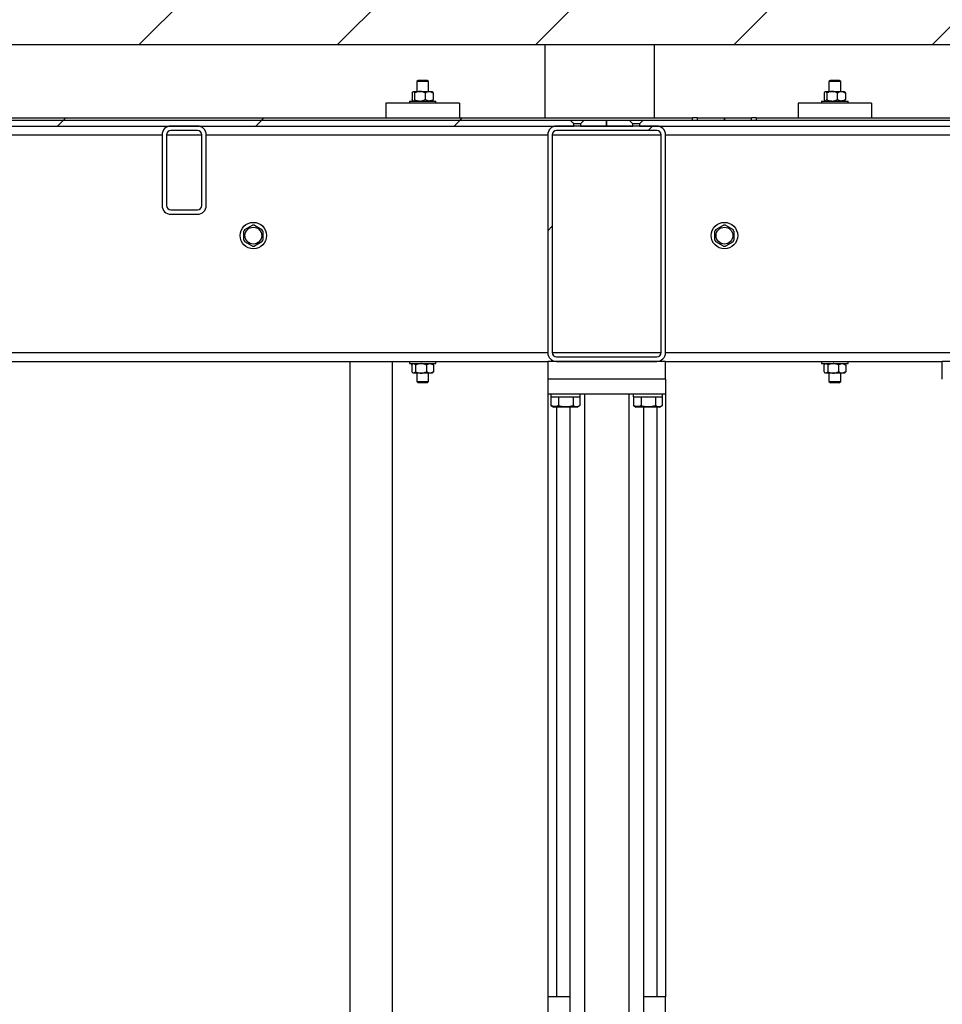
# Model space of a CAD drawing. Header units: millimetres. Extents: x 5 to 589, y 5 to 415.
# Tile 35 of 66: x 285 to 306, y 288 to 311. Entities that reach past the tile are written whole.
import ezdxf

# ---------------------------------------------------------------- set-up
doc = ezdxf.new("R2010")
doc.units = ezdxf.units.MM
doc.layers.add('TRAIT-FINS', color=9, linetype='Continuous')
doc.layers.add('TRAIT-FORT', color=4, linetype='Continuous', lineweight=25)
pattern_1 = [(45, (0, 0), (-13.4704, 13.4704), []), (45, (4.49, 2e-323), (-13.4704, 13.4704), []), (45, (8.98, 4e-323), (-13.4704, 13.4704), []), (45, (13.47, 6e-323), (-13.4704, 13.4704), [])]

msp = doc.modelspace()

# ---------------------------------------------------------------- hatches: boundary and pattern name
at = {"layer": 'TRAIT-FINS'}
h = msp.add_hatch(dxfattribs=at)
h.set_pattern_fill('ANSI31', color=9, style=0)
h.paths.add_polyline_path([(258.55839, 310.1996), (347.54676, 310.1996), (347.54676, 369.07444), (258.55839, 369.07444)], flags=0)
h = msp.add_hatch(dxfattribs=at)
h.set_pattern_fill('DIN 201 ACIER ET FONTE', color=9, style=0, pattern_type=2)
h.set_pattern_definition(pattern_1)
h.paths.add_polyline_path([(253.88365, 308.48257), (300.27796, 308.48257), (300.27796, 308.53257), (253.88365, 308.53257)], flags=0)
h = msp.add_hatch(dxfattribs=at)
h.set_pattern_fill('DIN 201 ACIER ET FONTE', color=9, style=0, pattern_type=2)
h.set_pattern_definition(pattern_1)
edge = h.paths.add_edge_path(flags=0)
edge.add_spline(control_points=[(255.82231, 308.48257), (255.79448, 308.45478), (255.76666, 308.42698), (255.73879, 308.39924)], knot_values=[0.00833767, 0.00833767, 0.00833767, 0.00833767, 0.01187707, 0.01187707, 0.01187707, 0.01187707], weights=[1, 1, 1, 1], degree=3, periodic=0)
edge.add_line((255.73879, 308.39924), (255.73879, 308.34924))
edge.add_line((255.73879, 308.34924), (297.58948, 308.34924))
edge.add_line((297.58948, 308.34924), (297.58948, 308.39924))
edge.add_spline(control_points=[(297.58948, 308.39924), (297.58141, 308.40727), (297.57335, 308.4153), (297.5653, 308.42334), (297.54551, 308.44307), (297.52574, 308.46282), (297.50597, 308.48257)], knot_values=[0.01799497, 0.01799497, 0.01799497, 0.01799497, 0.01902864, 0.01902864, 0.01902864, 0.02156678, 0.02156678, 0.02156678, 0.02156678], weights=[1, 1, 1, 1, 1, 1, 1], degree=3, periodic=0)
edge.add_line((297.50597, 308.48257), (255.82231, 308.48257))
h = msp.add_hatch(dxfattribs=at)
h.set_pattern_fill('ANSI32', color=9, angle=3e-322, style=0)
edge = h.paths.add_edge_path(flags=0)
edge.add_line((289.26414, 306.54924), (289.26414, 308.14924))
edge.add_arc((289.06414, 308.14924), 0.2, 0, 90)
edge.add_line((289.06414, 308.34924), (288.46414, 308.34924))
edge.add_arc((288.46414, 308.14924), 0.2, 90, 180)
edge.add_line((288.26414, 308.14924), (288.26414, 306.54924))
edge.add_arc((288.46414, 306.54924), 0.2, 180, 270)
edge.add_line((288.46414, 306.34924), (289.06414, 306.34924))
edge.add_arc((289.06414, 306.54924), 0.2, 270, 360)
edge = h.paths.add_edge_path(flags=0)
edge.add_arc((289.06414, 308.14924), 0.1, 0, 90, ccw=False)
edge.add_line((289.16414, 308.14924), (289.16414, 306.54924))
edge.add_arc((289.06414, 306.54924), 0.1, 270, 360, ccw=False)
edge.add_line((289.06414, 306.44924), (288.46414, 306.44924))
edge.add_arc((288.46414, 306.54924), 0.1, 180, 270, ccw=False)
edge.add_line((288.36414, 306.54924), (288.36414, 308.14924))
edge.add_arc((288.46414, 308.14924), 0.1, 90, 180, ccw=False)
edge.add_line((288.46414, 308.24924), (289.06414, 308.24924))
h = msp.add_hatch(dxfattribs=at)
h.set_pattern_fill('ANSI32', color=9, angle=3e-322, style=0)
edge = h.paths.add_edge_path(flags=0)
edge.add_arc((297.19747, 308.14924), 0.2, 90, 180)
edge.add_line((296.99747, 308.14924), (296.99747, 303.21591))
edge.add_arc((297.19747, 303.21591), 0.2, 180, 270)
edge.add_line((297.19747, 303.01591), (299.46414, 303.01591))
edge.add_arc((299.46414, 303.21591), 0.2, 270, 360)
edge.add_line((299.66414, 303.21591), (299.66414, 308.14924))
edge.add_arc((299.46414, 308.14924), 0.2, 0, 90)
edge.add_line((299.46414, 308.34924), (297.19747, 308.34924))
edge = h.paths.add_edge_path(flags=0)
edge.add_line((297.19747, 308.24924), (299.46414, 308.24924))
edge.add_arc((299.46414, 308.14924), 0.1, 0, 90, ccw=False)
edge.add_line((299.56414, 308.14924), (299.56414, 303.21591))
edge.add_arc((299.46414, 303.21591), 0.1, 270, 360, ccw=False)
edge.add_line((299.46414, 303.11591), (297.19747, 303.11591))
edge.add_arc((297.19747, 303.21591), 0.1, 180, 270, ccw=False)
edge.add_line((297.09747, 303.21591), (297.09747, 308.14924))
edge.add_arc((297.19747, 308.14924), 0.1, 90, 180, ccw=False)
h = msp.add_hatch(dxfattribs=at)
h.set_pattern_fill('DIN 201 ACIER ET FONTE', color=9, style=0, pattern_type=2)
h.set_pattern_definition(pattern_1)
edge = h.paths.add_edge_path(flags=0)
edge.add_line((297.73879, 308.34924), (298.3308, 308.34924))
edge.add_line((298.3308, 308.34924), (298.3308, 308.48257))
edge.add_line((298.3308, 308.48257), (297.82231, 308.48257))
edge.add_spline(control_points=[(297.82231, 308.48257), (297.79448, 308.45478), (297.76666, 308.42698), (297.73879, 308.39924)], knot_values=[0.00833767, 0.00833767, 0.00833767, 0.00833767, 0.01187707, 0.01187707, 0.01187707, 0.01187707], weights=[1, 1, 1, 1], degree=3, periodic=0)
edge.add_line((297.73879, 308.39924), (297.73879, 308.34924))
h = msp.add_hatch(dxfattribs=at)
h.set_pattern_fill('DIN 201 ACIER ET FONTE', color=9, style=0, pattern_type=2)
h.set_pattern_definition(pattern_1)
edge = h.paths.add_edge_path(flags=0)
edge.add_line((298.8393, 308.48257), (298.33084, 308.48257))
edge.add_line((298.33084, 308.48257), (298.33084, 308.34924))
edge.add_line((298.33084, 308.34924), (298.92281, 308.34924))
edge.add_line((298.92281, 308.34924), (298.92281, 308.39924))
edge.add_spline(control_points=[(298.92281, 308.39924), (298.91475, 308.40727), (298.90669, 308.4153), (298.89863, 308.42334), (298.87884, 308.44307), (298.85907, 308.46282), (298.8393, 308.48257)], knot_values=[0.01799497, 0.01799497, 0.01799497, 0.01799497, 0.01902864, 0.01902864, 0.01902864, 0.02156678, 0.02156678, 0.02156678, 0.02156678], weights=[1, 1, 1, 1, 1, 1, 1], degree=3, periodic=0)
h = msp.add_hatch(dxfattribs=at)
h.set_pattern_fill('DIN 201 ACIER ET FONTE', color=9, style=0, pattern_type=2)
h.set_pattern_definition(pattern_1)
edge = h.paths.add_edge_path(flags=0)
edge.add_spline(control_points=[(299.15564, 308.48257), (299.12782, 308.45478), (299.1, 308.42698), (299.07212, 308.39924)], knot_values=[0.00833767, 0.00833767, 0.00833767, 0.00833767, 0.01187707, 0.01187707, 0.01187707, 0.01187707], weights=[1, 1, 1, 1], degree=3, periodic=0)
edge.add_line((299.07212, 308.39924), (299.07212, 308.34924))
edge.add_line((299.07212, 308.34924), (330.92281, 308.34924))
edge.add_line((330.92281, 308.34924), (330.92281, 308.39924))
edge.add_spline(control_points=[(330.92281, 308.39924), (330.91475, 308.40727), (330.90669, 308.4153), (330.89863, 308.42334), (330.87884, 308.44307), (330.85907, 308.46282), (330.8393, 308.48257)], knot_values=[0.01799497, 0.01799497, 0.01799497, 0.01799497, 0.01902864, 0.01902864, 0.01902864, 0.02156678, 0.02156678, 0.02156678, 0.02156678], weights=[1, 1, 1, 1, 1, 1, 1], degree=3, periodic=0)
edge.add_line((330.8393, 308.48257), (299.15564, 308.48257))
h = msp.add_hatch(dxfattribs=at)
h.set_pattern_fill('DIN 201 ACIER ET FONTE', color=9, style=0, pattern_type=2)
h.set_pattern_definition(pattern_1)
h.paths.add_polyline_path([(300.38365, 308.48257), (300.99747, 308.48257), (300.99747, 308.53257), (300.38365, 308.53257)], flags=0)
h = msp.add_hatch(dxfattribs=at)
h.set_pattern_fill('DIN 201 ACIER ET FONTE', color=9, style=0, pattern_type=2)
h.set_pattern_definition(pattern_1)
h.paths.add_polyline_path([(301.61129, 308.53257), (300.9975, 308.53257), (300.9975, 308.48257), (301.61129, 308.48257)], flags=0)
h = msp.add_hatch(dxfattribs=at)
h.set_pattern_fill('DIN 201 ACIER ET FONTE', color=9, style=0, pattern_type=2)
h.set_pattern_definition(pattern_1)
h.paths.add_polyline_path([(301.71698, 308.48257), (337.17796, 308.48257), (337.17796, 308.53257), (301.71698, 308.53257)], flags=0)
h = msp.add_hatch(dxfattribs=at)
h.set_pattern_fill('ANSI32', color=9, angle=3e-322, style=0)
h.paths.add_polyline_path([(296.99747, 302.61591), (299.66414, 302.61591), (299.66414, 303.01591), (296.99747, 303.01591)], flags=0)

# ---------------------------------------------------------------- linework, layer by layer
at = {"layer": 'TRAIT-FORT', "color": 4, "linetype": 'Continuous', "lineweight": 25}
for p, q in [((258.55839, 310.1996), (347.54676, 310.1996)), ((296.94096, 308.53257), (296.94096, 310.1996)), ((299.41301, 308.53257), (299.41301, 310.1996)), ((294.06414, 309.37713), (294.0308, 309.35788)), ((294.0308, 309.35788), (294.0308, 309.13257)), ((294.29747, 309.35788), (294.0308, 309.35788)), ((294.26414, 309.37713), (294.06414, 309.37713)), ((294.29747, 309.35788), (294.26414, 309.37713)), ((294.29747, 309.13257), (294.29747, 309.35788)), ((303.39747, 309.37713), (303.36414, 309.35788)), ((303.36414, 309.35788), (303.36414, 309.13257)), ((303.6308, 309.35788), (303.36414, 309.35788)), ((303.59747, 309.37713), (303.39747, 309.37713)), ((303.6308, 309.35788), (303.59747, 309.37713)), ((303.6308, 309.13257), (303.6308, 309.35788)), ((293.9248, 309.09905), (293.9248, 308.94942)), ((293.94747, 309.13257), (293.94171, 309.12682)), ((293.94747, 309.13257), (293.95308, 309.13257)), ((293.95308, 309.13257), (294.10102, 309.13257)), ((293.98135, 309.09905), (293.98135, 308.94942)), ((294.10102, 309.13257), (294.31208, 309.13257)), ((294.22069, 309.09905), (294.22069, 308.94942)), ((294.31208, 309.13257), (294.3808, 309.13257)), ((294.38656, 309.12682), (294.3808, 309.13257)), ((294.40347, 309.09905), (294.40347, 308.94942)), ((303.25813, 309.09905), (303.25813, 308.94942)), ((303.2808, 309.13257), (303.27505, 309.12682)), ((303.2808, 309.13257), (303.28641, 309.13257)), ((303.28641, 309.13257), (303.43435, 309.13257)), ((303.31469, 309.09905), (303.31469, 308.94942)), ((303.43435, 309.13257), (303.64541, 309.13257)), ((303.55402, 309.09905), (303.55402, 308.94942)), ((303.64541, 309.13257), (303.71414, 309.13257)), ((303.71989, 309.12682), (303.71414, 309.13257)), ((303.7368, 309.09905), (303.7368, 308.94942)), ((294.99747, 308.86591), (293.3308, 308.86591)), ((293.3308, 308.86591), (293.3308, 308.53257)), ((293.86414, 308.91591), (293.86414, 308.86591)), ((293.86414, 308.91591), (294.21248, 308.91591)), ((293.94171, 308.92166), (293.94747, 308.91591)), ((294.21248, 308.91591), (294.46414, 308.91591)), ((294.3808, 308.91591), (294.38656, 308.92166)), ((294.46414, 308.86591), (294.46414, 308.91591)), ((294.99747, 308.86591), (294.99747, 308.53257)), ((302.66414, 308.86591), (302.66414, 308.53257)), ((304.3308, 308.86591), (302.66414, 308.86591)), ((303.19747, 308.91591), (303.19747, 308.86591)), ((303.19747, 308.91591), (303.54581, 308.91591)), ((303.27505, 308.92166), (303.2808, 308.91591)), ((303.54581, 308.91591), (303.79747, 308.91591)), ((303.71414, 308.91591), (303.71989, 308.92166)), ((303.79747, 308.86591), (303.79747, 308.91591)), ((304.3308, 308.86591), (304.3308, 308.53257)), ((253.88365, 308.53257), (300.27796, 308.53257)), ((253.88365, 308.48257), (300.27796, 308.48257)), ((255.73879, 308.34924), (297.58948, 308.34924)), ((255.82231, 308.48257), (297.50597, 308.48257)), ((289.06414, 308.34924), (288.46414, 308.34924)), ((299.46414, 308.34924), (297.19747, 308.34924)), ((297.58948, 308.34924), (297.58948, 308.39924)), ((297.73879, 308.39924), (297.58948, 308.39924)), ((297.82231, 308.48257), (297.73879, 308.39924)), ((297.73879, 308.39924), (297.73879, 308.34924)), ((297.73879, 308.34924), (298.3308, 308.34924)), ((297.82231, 308.48257), (298.3308, 308.48257)), ((298.3308, 308.34924), (298.3308, 308.48257)), ((298.33084, 308.48257), (298.33084, 308.34924)), ((298.33084, 308.48257), (298.8393, 308.48257)), ((298.33084, 308.34924), (298.92281, 308.34924)), ((298.92281, 308.34924), (298.92281, 308.39924)), ((299.07212, 308.39924), (298.92281, 308.39924)), ((299.15564, 308.48257), (299.07212, 308.39924)), ((299.07212, 308.39924), (299.07212, 308.34924)), ((299.07212, 308.34924), (330.92281, 308.34924)), ((299.15564, 308.48257), (330.8393, 308.48257)), ((300.27796, 308.48257), (300.27796, 308.53257)), ((300.38365, 308.53257), (300.27796, 308.53257)), ((300.38365, 308.53257), (300.38365, 308.48257)), ((300.38365, 308.53257), (300.99747, 308.53257)), ((300.38365, 308.48257), (300.99747, 308.48257)), ((300.99747, 308.53257), (300.9975, 308.53257)), ((300.99747, 308.48257), (300.99747, 308.53257)), ((300.9975, 308.53257), (301.61129, 308.53257)), ((300.9975, 308.53257), (300.9975, 308.48257)), ((300.9975, 308.48257), (301.61129, 308.48257)), ((301.61129, 308.48257), (301.61129, 308.53257)), ((301.71698, 308.53257), (301.61129, 308.53257)), ((301.71698, 308.53257), (301.71698, 308.48257)), ((301.71698, 308.53257), (337.17796, 308.53257)), ((301.71698, 308.48257), (337.17796, 308.48257)), ((280.9308, 308.14924), (288.26414, 308.14924)), ((288.26414, 308.14924), (288.26414, 306.54924)), ((288.36414, 308.14924), (288.36414, 306.54924)), ((288.36414, 308.14924), (289.16414, 308.14924)), ((289.06414, 308.24924), (288.46414, 308.24924)), ((289.16414, 306.54924), (289.16414, 308.14924)), ((289.26414, 306.54924), (289.26414, 308.14924)), ((289.26414, 308.14924), (296.99747, 308.14924)), ((296.99747, 308.14924), (296.99747, 303.21591)), ((297.09747, 308.14924), (297.09747, 303.21591)), ((297.09747, 308.14924), (299.56414, 308.14924)), ((299.46414, 308.24924), (297.19747, 308.24924)), ((299.56414, 303.21591), (299.56414, 308.14924)), ((299.66414, 303.21591), (299.66414, 308.14924)), ((299.66414, 308.14924), (306.99747, 308.14924)), ((288.46414, 306.44924), (289.06414, 306.44924)), ((288.46414, 306.34924), (289.06414, 306.34924)), ((290.13648, 306.0039), (290.30846, 306.10319)), ((290.35315, 306.10319), (290.52512, 306.0039)), ((300.80315, 306.0039), (300.97512, 306.10319)), ((301.01982, 306.10319), (301.19179, 306.0039)), ((290.30846, 305.62862), (290.13648, 305.72791)), ((290.52512, 305.72791), (290.35315, 305.62862)), ((300.97512, 305.62862), (300.80315, 305.72791)), ((301.19179, 305.72791), (301.01982, 305.62862)), ((256.99747, 303.21591), (296.99747, 303.21591)), ((297.09747, 303.21591), (299.56414, 303.21591)), ((299.66414, 303.21591), (329.66414, 303.21591)), ((280.7308, 303.01591), (296.99747, 303.01591)), ((292.51402, 303.01591), (292.51402, 275.53257)), ((292.51402, 303.01591), (292.51402, 275.53257)), ((292.51402, 303.01591), (292.51402, 275.53257)), ((293.48069, 276.06591), (293.48069, 303.01591)), ((293.48069, 276.06591), (293.48069, 303.01591)), ((293.48069, 276.06591), (293.48069, 303.01591)), ((293.86414, 303.01591), (293.86414, 302.96591)), ((293.86414, 302.96591), (294.00066, 302.96591)), ((293.94747, 302.96591), (293.93366, 302.9521)), ((294.00066, 302.96591), (294.46414, 302.96591)), ((294.39461, 302.9521), (294.3808, 302.96591)), ((294.46414, 302.96591), (294.46414, 303.01591)), ((296.99747, 303.01591), (296.99747, 302.61591)), ((299.66414, 303.01591), (296.99747, 303.01591)), ((297.19747, 303.11591), (299.46414, 303.11591)), ((297.19747, 303.01591), (299.46414, 303.01591)), ((299.66414, 303.01591), (305.9308, 303.01591)), ((299.66414, 302.61591), (299.66414, 303.01591)), ((303.19747, 303.01591), (303.19747, 302.96591)), ((303.19747, 302.96591), (303.334, 302.96591)), ((303.2808, 302.96591), (303.26699, 302.9521)), ((303.334, 302.96591), (303.79747, 302.96591)), ((303.72794, 302.9521), (303.71414, 302.96591)), ((303.79747, 302.96591), (303.79747, 303.01591)), ((305.9308, 302.61591), (305.9308, 303.01591)), ((315.26414, 303.01591), (305.9308, 303.01591)), ((293.9178, 302.93239), (293.9178, 302.78276)), ((293.93366, 302.76305), (293.94747, 302.74924)), ((293.96045, 302.74924), (293.94747, 302.74924)), ((294.12627, 302.74924), (293.96045, 302.74924)), ((294.0031, 302.93239), (294.0031, 302.78276)), ((294.0308, 302.74924), (294.0308, 302.56046)), ((294.32995, 302.74924), (294.12627, 302.74924)), ((294.24943, 302.93239), (294.24943, 302.78276)), ((294.29747, 302.56046), (294.29747, 302.74924)), ((294.3808, 302.74924), (294.32995, 302.74924)), ((294.3808, 302.74924), (294.39461, 302.76305)), ((294.41047, 302.93239), (294.41047, 302.78276)), ((303.25114, 302.93239), (303.25114, 302.78276)), ((303.26699, 302.76305), (303.2808, 302.74924)), ((303.29378, 302.74924), (303.2808, 302.74924)), ((303.4596, 302.74924), (303.29378, 302.74924)), ((303.33643, 302.93239), (303.33643, 302.78276)), ((303.36414, 302.74924), (303.36414, 302.56046)), ((303.66328, 302.74924), (303.4596, 302.74924)), ((303.58277, 302.93239), (303.58277, 302.78276)), ((303.6308, 302.56046), (303.6308, 302.74924)), ((303.71414, 302.74924), (303.66328, 302.74924)), ((303.71414, 302.74924), (303.72794, 302.76305)), ((303.7438, 302.93239), (303.7438, 302.78276)), ((294.0308, 302.56046), (294.06414, 302.52713)), ((294.0308, 302.56046), (294.13351, 302.56046)), ((294.14116, 302.52713), (294.06414, 302.52713)), ((294.13351, 302.56046), (294.29747, 302.56046)), ((294.26414, 302.52713), (294.14116, 302.52713)), ((294.26414, 302.52713), (294.29747, 302.56046)), ((296.99747, 302.61591), (296.99747, 302.28257)), ((299.66414, 302.61591), (296.99747, 302.61591)), ((299.66414, 302.61591), (299.66414, 302.28257)), ((303.36414, 302.56046), (303.39747, 302.52713)), ((303.36414, 302.56046), (303.46684, 302.56046)), ((303.4745, 302.52713), (303.39747, 302.52713)), ((303.46684, 302.56046), (303.6308, 302.56046)), ((303.59747, 302.52713), (303.4745, 302.52713)), ((303.59747, 302.52713), (303.6308, 302.56046)), ((296.99747, 302.28257), (296.99747, 288.61591)), ((296.99747, 302.28257), (299.66414, 302.28257)), ((297.06414, 302.28257), (297.06414, 302.21591)), ((297.06414, 302.21591), (297.71016, 302.21591)), ((297.07044, 302.21591), (297.07044, 302.01606)), ((297.24228, 302.21591), (297.24228, 302.01606)), ((297.5693, 302.21591), (297.5693, 302.01606)), ((297.71016, 302.21591), (297.7308, 302.21591)), ((297.72449, 302.21591), (297.72449, 302.01606)), ((297.7308, 302.21591), (297.7308, 302.28257)), ((297.8308, 302.28257), (297.8308, 280.51591)), ((298.8308, 302.28257), (298.8308, 280.51591)), ((298.9308, 302.28257), (298.9308, 302.21591)), ((298.9308, 302.21591), (299.57683, 302.21591)), ((298.93711, 302.21591), (298.93711, 302.01606)), ((299.10894, 302.21591), (299.10894, 302.01606)), ((299.43597, 302.21591), (299.43597, 302.01606)), ((299.57683, 302.21591), (299.59747, 302.21591)), ((299.59116, 302.21591), (299.59116, 302.01606)), ((299.59747, 302.21591), (299.59747, 302.28257)), ((299.66414, 302.28257), (299.66414, 288.61591)), ((297.07044, 302.01606), (297.07641, 302.01367)), ((297.07562, 302.01299), (297.1283, 301.98257)), ((297.63443, 301.98257), (297.1283, 301.98257)), ((297.19747, 301.98257), (297.19747, 288.61591)), ((297.49747, 301.98257), (297.49747, 281.06979)), ((297.66664, 301.98257), (297.63443, 301.98257)), ((297.66664, 301.98257), (297.71932, 302.01299)), ((298.93711, 302.01606), (298.94308, 302.01367)), ((298.94229, 302.01299), (298.99497, 301.98257)), ((299.50109, 301.98257), (298.99497, 301.98257)), ((299.16414, 301.98257), (299.16414, 281.06979)), ((299.46414, 301.98257), (299.46414, 288.61591)), ((299.5333, 301.98257), (299.50109, 301.98257)), ((299.5333, 301.98257), (299.58598, 302.01299)), ((297.49747, 288.61591), (296.99747, 288.61591)), ((296.99747, 288.61591), (296.99747, 279.28257)), ((299.66414, 288.61591), (299.16414, 288.61591)), ((299.66414, 279.28257), (299.66414, 288.61591))]:
    msp.add_line(p, q, dxfattribs=at)
for centre, radius in [((290.3308, 305.86591), 0.3), ((300.99747, 305.86591), 0.3), ((290.3308, 305.86591), 0.19067), ((300.99747, 305.86591), 0.19067)]:
    msp.add_circle(centre, radius, dxfattribs=at)
for centre, radius, start, end in [((288.46414, 308.14924), 0.2, 90, 180), ((289.06414, 308.14924), 0.2, 0, 90), ((297.19747, 308.14924), 0.2, 90, 180), ((299.46414, 308.14924), 0.2, 0, 90), ((288.46414, 308.14924), 0.1, 90, 180), ((289.06414, 308.14924), 0.1, 0, 90), ((297.19747, 308.14924), 0.1, 90, 180), ((299.46414, 308.14924), 0.1, 0, 90), ((288.46414, 306.54924), 0.2, 180, 270), ((288.46414, 306.54924), 0.1, 180, 270), ((289.06414, 306.54924), 0.2, 270, 0), ((289.06414, 306.54924), 0.1, 270, 0), ((290.3308, 305.86591), 0.23833, 84.619977, 95.380023), ((300.99747, 305.86591), 0.23833, 84.619977, 95.380023), ((290.3308, 305.86591), 0.23833, 144.619977, 155.380023), ((290.3308, 305.86591), 0.23833, 24.619977, 35.380023), ((300.99747, 305.86591), 0.23833, 144.619977, 155.380023), ((300.99747, 305.86591), 0.23833, 24.619977, 35.380023), ((290.3308, 305.86591), 0.23833, 204.619977, 215.380023), ((290.3308, 305.86591), 0.23833, 324.619977, 335.380023), ((300.99747, 305.86591), 0.23833, 204.619977, 215.380023), ((300.99747, 305.86591), 0.23833, 324.619977, 335.380023), ((290.3308, 305.86591), 0.23833, 264.619977, 275.380023), ((300.99747, 305.86591), 0.23833, 264.619977, 275.380023), ((297.19747, 303.21591), 0.2, 180, 270), ((297.19747, 303.21591), 0.1, 180, 270), ((299.46414, 303.21591), 0.2, 270, 0), ((299.46414, 303.21591), 0.1, 270, 0)]:
    msp.add_arc(centre, radius, start, end, dxfattribs=at)
for points, knots in [([(293.9248, 309.09905), (293.92694, 309.10355), (293.93538, 309.12129), (293.94518, 309.13226), (293.95262, 309.13255), (293.95308, 309.13257)], [0, 0, 0, 0, 0.241767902, 0.953284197, 1, 1, 1, 1]), ([(293.95308, 309.13257), (293.95928, 309.12959), (293.96914, 309.12484), (293.97805, 309.10603), (293.98135, 309.09905)], [0, 0, 0, 0, 0.62900715, 1, 1, 1, 1]), ([(294.10102, 309.13257), (294.07997, 309.13063), (294.03819, 309.12679), (294.0002, 309.10825), (293.98135, 309.09905)], [0, 0, 0, 0, 0.5039974, 1, 1, 1, 1]), ([(294.22069, 309.09905), (294.2043, 309.10688), (294.17097, 309.12281), (294.12965, 309.13188), (294.10603, 309.13245), (294.10102, 309.13257)], [0, 0, 0, 0, 0.43238347, 0.87955055, 1, 1, 1, 1]), ([(294.22069, 309.09905), (294.2332, 309.10688), (294.25866, 309.12281), (294.29021, 309.13188), (294.30825, 309.13245), (294.31208, 309.13257)], [0, 0, 0, 0, 0.43238347, 0.87955055, 1, 1, 1, 1]), ([(294.31208, 309.13257), (294.32816, 309.13063), (294.36006, 309.12679), (294.38908, 309.10825), (294.40347, 309.09905)], [0, 0, 0, 0, 0.5039974, 1, 1, 1, 1]), ([(294.38633, 309.1237), (294.38872, 309.12227), (294.39475, 309.11868), (294.40019, 309.10643), (294.40347, 309.09905)], [0, 0, 0, 0, 0.39759378, 1, 1, 1, 1]), ([(303.25813, 309.09905), (303.26027, 309.10355), (303.26871, 309.12129), (303.27851, 309.13226), (303.28595, 309.13255), (303.28641, 309.13257)], [0, 0, 0, 0, 0.241767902, 0.953284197, 1, 1, 1, 1]), ([(303.28641, 309.13257), (303.29261, 309.12959), (303.30247, 309.12484), (303.31138, 309.10603), (303.31469, 309.09905)], [0, 0, 0, 0, 0.62900715, 1, 1, 1, 1]), ([(303.43435, 309.13257), (303.4133, 309.13063), (303.37153, 309.12679), (303.33353, 309.10825), (303.31469, 309.09905)], [0, 0, 0, 0, 0.5039974, 1, 1, 1, 1]), ([(303.55402, 309.09905), (303.53764, 309.10688), (303.50431, 309.12281), (303.46298, 309.13188), (303.43937, 309.13245), (303.43435, 309.13257)], [0, 0, 0, 0, 0.43238347, 0.87955055, 1, 1, 1, 1]), ([(303.55402, 309.09905), (303.56653, 309.10688), (303.59199, 309.12281), (303.62355, 309.13188), (303.64159, 309.13245), (303.64541, 309.13257)], [0, 0, 0, 0, 0.43238347, 0.87955055, 1, 1, 1, 1]), ([(303.64541, 309.13257), (303.66149, 309.13063), (303.6934, 309.12679), (303.72241, 309.10825), (303.7368, 309.09905)], [0, 0, 0, 0, 0.5039974, 1, 1, 1, 1]), ([(303.71966, 309.1237), (303.72206, 309.12227), (303.72809, 309.11868), (303.73353, 309.10643), (303.7368, 309.09905)], [0, 0, 0, 0, 0.39759378, 1, 1, 1, 1]), ([(293.942, 308.92569), (293.93835, 308.92831), (293.93235, 308.93262), (293.92693, 308.94468), (293.9248, 308.94942)], [0, 0, 0, 0, 0.60699304, 1, 1, 1, 1]), ([(293.98135, 308.94942), (293.97805, 308.94245), (293.96914, 308.92364), (293.95928, 308.91889), (293.95308, 308.91591)], [0, 0, 0, 0, 0.37099285, 1, 1, 1, 1]), ([(293.98135, 308.94942), (293.99774, 308.9416), (294.03107, 308.92567), (294.07239, 308.9166), (294.09601, 308.91603), (294.10102, 308.91591)], [0, 0, 0, 0, 0.43238347, 0.87955055, 1, 1, 1, 1]), ([(294.10102, 308.91591), (294.12207, 308.91784), (294.16385, 308.92169), (294.20184, 308.94023), (294.22069, 308.94942)], [0, 0, 0, 0, 0.5039974, 1, 1, 1, 1]), ([(294.31208, 308.91591), (294.296, 308.91784), (294.2641, 308.92169), (294.23508, 308.94023), (294.22069, 308.94942)], [0, 0, 0, 0, 0.5039974, 1, 1, 1, 1]), ([(294.40347, 308.94942), (294.39096, 308.9416), (294.3655, 308.92567), (294.33394, 308.9166), (294.31591, 308.91603), (294.31208, 308.91591)], [0, 0, 0, 0, 0.43238347, 0.87955055, 1, 1, 1, 1]), ([(294.40347, 308.94942), (294.40019, 308.94205), (294.39475, 308.9298), (294.38872, 308.9262), (294.38633, 308.92478)], [0, 0, 0, 0, 0.60240622, 1, 1, 1, 1]), ([(303.27533, 308.92569), (303.27168, 308.92831), (303.26568, 308.93262), (303.26026, 308.94468), (303.25813, 308.94942)], [0, 0, 0, 0, 0.60699304, 1, 1, 1, 1]), ([(303.31469, 308.94942), (303.31138, 308.94245), (303.30247, 308.92364), (303.29261, 308.91889), (303.28641, 308.91591)], [0, 0, 0, 0, 0.37099285, 1, 1, 1, 1]), ([(303.31469, 308.94942), (303.33107, 308.9416), (303.3644, 308.92567), (303.40572, 308.9166), (303.42934, 308.91603), (303.43435, 308.91591)], [0, 0, 0, 0, 0.43238347, 0.87955055, 1, 1, 1, 1]), ([(303.43435, 308.91591), (303.45541, 308.91784), (303.49718, 308.92169), (303.53518, 308.94023), (303.55402, 308.94942)], [0, 0, 0, 0, 0.5039974, 1, 1, 1, 1]), ([(303.64541, 308.91591), (303.62933, 308.91784), (303.59743, 308.92169), (303.56841, 308.94023), (303.55402, 308.94942)], [0, 0, 0, 0, 0.5039974, 1, 1, 1, 1]), ([(303.7368, 308.94942), (303.72429, 308.9416), (303.69884, 308.92567), (303.66728, 308.9166), (303.64924, 308.91603), (303.64541, 308.91591)], [0, 0, 0, 0, 0.43238347, 0.87955055, 1, 1, 1, 1]), ([(303.7368, 308.94942), (303.73353, 308.94205), (303.72809, 308.9298), (303.72206, 308.9262), (303.71966, 308.92478)], [0, 0, 0, 0, 0.60240622, 1, 1, 1, 1]), ([(297.58948, 308.39924), (297.58142, 308.40727), (297.55356, 308.43503), (297.52574, 308.46282), (297.50597, 308.48257)], [0, 0, 0, 0, 0.289395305, 1, 1, 1, 1]), ([(298.92281, 308.39924), (298.91475, 308.40727), (298.88689, 308.43503), (298.85907, 308.46282), (298.8393, 308.48257)], [0, 0, 0, 0, 0.289395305, 1, 1, 1, 1]), ([(290.11414, 305.76662), (290.11414, 305.83097), (290.11414, 305.89736), (290.11414, 305.96317), (290.11414, 305.9652)], [0, 0, 0, 0, 0.96921124, 1, 1, 1, 1]), ([(290.54747, 305.9652), (290.54747, 305.96317), (290.54747, 305.89736), (290.54747, 305.83097), (290.54747, 305.76662)], [0, 0, 0, 0, 0.03078876, 1, 1, 1, 1]), ([(300.7808, 305.76662), (300.7808, 305.83097), (300.7808, 305.89736), (300.7808, 305.96317), (300.7808, 305.9652)], [0, 0, 0, 0, 0.96921124, 1, 1, 1, 1]), ([(301.21414, 305.9652), (301.21414, 305.96317), (301.21414, 305.89736), (301.21414, 305.83097), (301.21414, 305.76662)], [0, 0, 0, 0, 0.03078876, 1, 1, 1, 1]), ([(293.9178, 302.93239), (293.92103, 302.93689), (293.93375, 302.95462), (293.94854, 302.96559), (293.95976, 302.96589), (293.96045, 302.96591)], [0, 0, 0, 0, 0.2417679, 0.9532842, 1, 1, 1, 1]), ([(293.96045, 302.96591), (293.9698, 302.96292), (293.98468, 302.95817), (293.99811, 302.93936), (294.0031, 302.93239)], [0, 0, 0, 0, 0.62900715, 1, 1, 1, 1]), ([(294.12627, 302.96591), (294.1046, 302.96397), (294.0616, 302.96012), (294.02249, 302.94158), (294.0031, 302.93239)], [0, 0, 0, 0, 0.5039974, 1, 1, 1, 1]), ([(294.24943, 302.93239), (294.23257, 302.94022), (294.19826, 302.95614), (294.15573, 302.96522), (294.13142, 302.96579), (294.12627, 302.96591)], [0, 0, 0, 0, 0.43238347, 0.87955055, 1, 1, 1, 1]), ([(294.24943, 302.93239), (294.26046, 302.94022), (294.28288, 302.95614), (294.31069, 302.96522), (294.32658, 302.96579), (294.32995, 302.96591)], [0, 0, 0, 0, 0.43238347, 0.87955055, 1, 1, 1, 1]), ([(294.32995, 302.96591), (294.34412, 302.96397), (294.37223, 302.96012), (294.39779, 302.94158), (294.41047, 302.93239)], [0, 0, 0, 0, 0.5039974, 1, 1, 1, 1]), ([(303.25114, 302.93239), (303.25436, 302.93689), (303.26709, 302.95462), (303.28187, 302.96559), (303.29309, 302.96589), (303.29378, 302.96591)], [0, 0, 0, 0, 0.2417679, 0.9532842, 1, 1, 1, 1]), ([(303.29378, 302.96591), (303.30314, 302.96292), (303.31801, 302.95817), (303.33145, 302.93936), (303.33643, 302.93239)], [0, 0, 0, 0, 0.62900715, 1, 1, 1, 1]), ([(303.4596, 302.96591), (303.43793, 302.96397), (303.39493, 302.96012), (303.35583, 302.94158), (303.33643, 302.93239)], [0, 0, 0, 0, 0.5039974, 1, 1, 1, 1]), ([(303.58277, 302.93239), (303.5659, 302.94022), (303.5316, 302.95614), (303.48907, 302.96522), (303.46476, 302.96579), (303.4596, 302.96591)], [0, 0, 0, 0, 0.43238347, 0.87955055, 1, 1, 1, 1]), ([(303.58277, 302.93239), (303.59379, 302.94022), (303.61622, 302.95614), (303.64402, 302.96522), (303.65991, 302.96579), (303.66328, 302.96591)], [0, 0, 0, 0, 0.43238347, 0.87955055, 1, 1, 1, 1]), ([(303.66328, 302.96591), (303.67745, 302.96397), (303.70556, 302.96012), (303.73112, 302.94158), (303.7438, 302.93239)], [0, 0, 0, 0, 0.5039974, 1, 1, 1, 1]), ([(293.96045, 302.74924), (293.95976, 302.74926), (293.94854, 302.74955), (293.93375, 302.76053), (293.92103, 302.77826), (293.9178, 302.78276)], [0, 0, 0, 0, 0.0467158, 0.7582321, 1, 1, 1, 1]), ([(294.0031, 302.78276), (293.99811, 302.77578), (293.98468, 302.75698), (293.9698, 302.75223), (293.96045, 302.74924)], [0, 0, 0, 0, 0.37099285, 1, 1, 1, 1]), ([(294.0031, 302.78276), (294.01996, 302.77493), (294.05427, 302.759), (294.0968, 302.74993), (294.12111, 302.74936), (294.12627, 302.74924)], [0, 0, 0, 0, 0.43238347, 0.87955055, 1, 1, 1, 1]), ([(294.12627, 302.74924), (294.14794, 302.75118), (294.19093, 302.75502), (294.23004, 302.77356), (294.24943, 302.78276)], [0, 0, 0, 0, 0.5039974, 1, 1, 1, 1]), ([(294.32995, 302.74924), (294.31578, 302.75118), (294.28768, 302.75502), (294.26211, 302.77356), (294.24943, 302.78276)], [0, 0, 0, 0, 0.5039974, 1, 1, 1, 1]), ([(294.41047, 302.78276), (294.39944, 302.77493), (294.37702, 302.759), (294.34921, 302.74993), (294.33332, 302.74936), (294.32995, 302.74924)], [0, 0, 0, 0, 0.43238347, 0.87955055, 1, 1, 1, 1]), ([(294.39459, 302.95177), (294.39483, 302.95164), (294.40049, 302.94874), (294.40559, 302.94038), (294.41047, 302.93239)], [0, 0, 0, 0, 0.04298667, 1, 1, 1, 1]), ([(294.41047, 302.78276), (294.40559, 302.77476), (294.40049, 302.76641), (294.39483, 302.7635), (294.39459, 302.76338)], [0, 0, 0, 0, 0.95701333, 1, 1, 1, 1]), ([(303.29378, 302.74924), (303.29309, 302.74926), (303.28187, 302.74955), (303.26709, 302.76053), (303.25436, 302.77826), (303.25114, 302.78276)], [0, 0, 0, 0, 0.0467158, 0.7582321, 1, 1, 1, 1]), ([(303.33643, 302.78276), (303.33145, 302.77578), (303.31801, 302.75698), (303.30314, 302.75223), (303.29378, 302.74924)], [0, 0, 0, 0, 0.37099285, 1, 1, 1, 1]), ([(303.33643, 302.78276), (303.3533, 302.77493), (303.3876, 302.759), (303.43013, 302.74993), (303.45444, 302.74936), (303.4596, 302.74924)], [0, 0, 0, 0, 0.43238347, 0.87955055, 1, 1, 1, 1]), ([(303.4596, 302.74924), (303.48127, 302.75118), (303.52427, 302.75502), (303.56337, 302.77356), (303.58277, 302.78276)], [0, 0, 0, 0, 0.5039974, 1, 1, 1, 1]), ([(303.66328, 302.74924), (303.64912, 302.75118), (303.62101, 302.75502), (303.59545, 302.77356), (303.58277, 302.78276)], [0, 0, 0, 0, 0.5039974, 1, 1, 1, 1]), ([(303.7438, 302.78276), (303.73278, 302.77493), (303.71035, 302.759), (303.68255, 302.74993), (303.66666, 302.74936), (303.66328, 302.74924)], [0, 0, 0, 0, 0.43238347, 0.87955055, 1, 1, 1, 1]), ([(303.72792, 302.95177), (303.72817, 302.95164), (303.73382, 302.94874), (303.73892, 302.94038), (303.7438, 302.93239)], [0, 0, 0, 0, 0.04298667, 1, 1, 1, 1]), ([(303.7438, 302.78276), (303.73892, 302.77476), (303.73382, 302.76641), (303.72817, 302.7635), (303.72792, 302.76338)], [0, 0, 0, 0, 0.95701333, 1, 1, 1, 1]), ([(297.24228, 302.01606), (297.22736, 302.00875), (297.19721, 301.99397), (297.15254, 301.98857), (297.10983, 301.9965), (297.08365, 302.0095), (297.07044, 302.01606)], [0, 0, 0, 0, 0.26460494, 0.53494775, 0.76534313, 1, 1, 1, 1]), ([(297.24228, 302.01606), (297.27066, 302.00875), (297.32804, 301.99397), (297.41306, 301.98857), (297.49433, 301.9965), (297.54416, 302.0095), (297.5693, 302.01606)], [0, 0, 0, 0, 0.26460494, 0.53494775, 0.76534313, 1, 1, 1, 1]), ([(297.5693, 302.01606), (297.58905, 302.00593), (297.6217, 301.98919), (297.66907, 301.99074), (297.70093, 302.00237), (297.71926, 302.01302), (297.72449, 302.01606)], [0, 0, 0, 0, 0.38554949, 0.63764185, 0.89654625, 1, 1, 1, 1]), ([(299.10894, 302.01606), (299.09403, 302.00875), (299.06388, 301.99397), (299.01921, 301.98857), (298.9765, 301.9965), (298.95032, 302.0095), (298.93711, 302.01606)], [0, 0, 0, 0, 0.26460494, 0.53494775, 0.76534313, 1, 1, 1, 1]), ([(299.10894, 302.01606), (299.13733, 302.00875), (299.19471, 301.99397), (299.27973, 301.98857), (299.361, 301.9965), (299.41083, 302.0095), (299.43597, 302.01606)], [0, 0, 0, 0, 0.26460494, 0.53494775, 0.76534313, 1, 1, 1, 1]), ([(299.43597, 302.01606), (299.45571, 302.00593), (299.48837, 301.98919), (299.53573, 301.99074), (299.5676, 302.00237), (299.58593, 302.01302), (299.59116, 302.01606)], [0, 0, 0, 0, 0.38554949, 0.63764185, 0.89654625, 1, 1, 1, 1])]:
    msp.add_open_spline(points, degree=3, knots=knots, dxfattribs=at)

doc.saveas('drawing.dxf')
